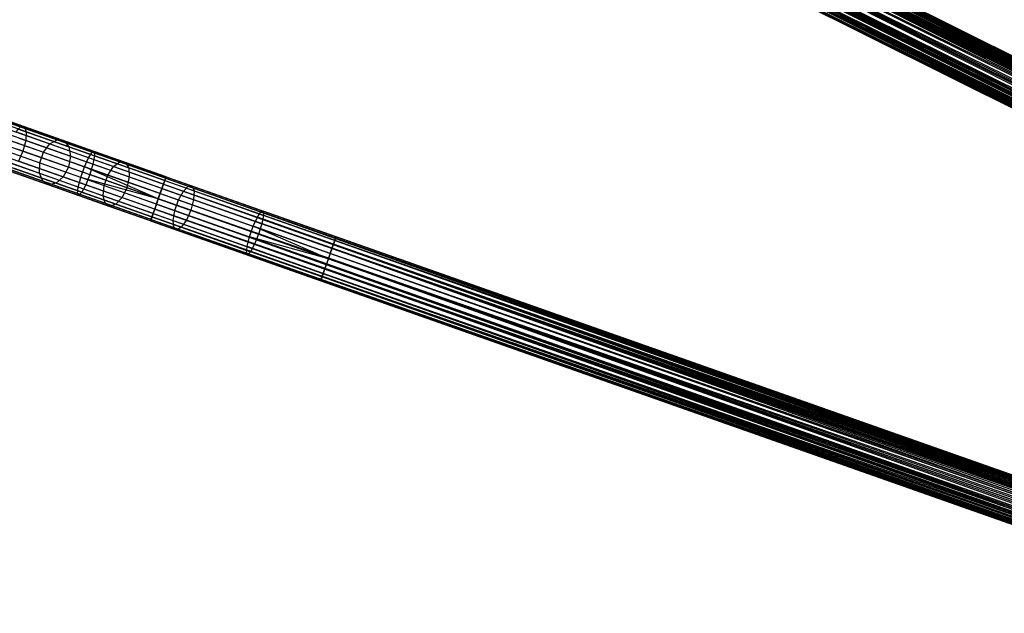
# Model space of a CAD drawing. Extents: x -189 to 189, y -189 to 189.
# Tile 92 of 256: x -165 to -123, y 38 to 64. Entities that reach past the tile are written whole.
import ezdxf

# ---------------------------------------------------------------- set-up
doc = ezdxf.new("R2010")
doc.units = 0
doc.header["$LTSCALE"] = 25.4
doc.layers.get('0').update_dxf_attribs({"linetype": 'CONTINUOUS'})

# ---------------------------------------------------------------- blocks, each defined once
blk = doc.blocks.new('NL2500012474_STL')
at = {"color": 0}
for p, q in [((40.787, 75.673, 178.249), (152.898, 19.848, 178.249)), ((40.787, 75.673, 178.249), (152.898, 19.848, 178.249)), ((40.787, 75.673, 178.249), (152.81, 19.67, 178.385)), ((40.787, 75.673, 178.249), (152.81, 19.67, 178.385)), ((40.787, 75.673, 178.249), (152.709, 19.468, 178.471)), ((40.787, 75.673, 178.249), (152.709, 19.468, 178.471)), ((40.858, 75.816, 176.932), (152.969, 19.991, 176.932)), ((40.858, 75.816, 176.932), (152.969, 19.991, 176.932)), ((40.858, 75.816, 176.932), (153.019, 20.091, 177.145)), ((40.858, 75.816, 176.932), (153.019, 20.091, 177.145)), ((40.858, 75.816, 176.932), (153.045, 20.143, 177.379)), ((40.858, 75.816, 176.932), (153.045, 20.143, 177.379)), ((40.908, 75.916, 177.855), (153.019, 20.091, 177.855)), ((40.908, 75.916, 177.855), (153.019, 20.091, 177.855)), ((40.908, 75.916, 177.855), (152.969, 19.991, 178.068)), ((40.908, 75.916, 177.855), (152.969, 19.991, 178.068)), ((40.908, 75.916, 177.855), (152.898, 19.848, 178.249)), ((40.908, 75.916, 177.855), (152.898, 19.848, 178.249)), ((40.933, 75.968, 177.379), (153.045, 20.143, 177.379)), ((40.933, 75.968, 177.379), (153.045, 20.143, 177.621)), ((40.933, 75.968, 177.379), (153.045, 20.143, 177.379)), ((40.933, 75.968, 177.379), (153.045, 20.143, 177.621)), ((40.933, 75.968, 177.379), (153.019, 20.091, 177.855)), ((40.933, 75.968, 177.379), (153.019, 20.091, 177.855)), ((40.598, 75.293, 178.471), (152.709, 19.468, 178.471)), ((40.598, 75.293, 178.471), (152.709, 19.468, 178.471)), ((40.698, 75.495, 176.615), (152.81, 19.67, 176.615)), ((40.698, 75.495, 176.615), (152.81, 19.67, 176.615)), ((40.698, 75.495, 176.615), (152.898, 19.848, 176.751)), ((40.698, 75.495, 176.615), (152.898, 19.848, 176.751)), ((40.698, 75.495, 176.615), (152.969, 19.991, 176.932)), ((40.698, 75.495, 176.615), (152.969, 19.991, 176.932)), ((40.384, 74.865, 178.471), (152.496, 19.04, 178.471)), ((40.384, 74.865, 178.471), (152.496, 19.04, 178.471)), ((40.384, 74.865, 178.471), (152.396, 18.838, 178.385)), ((40.384, 74.865, 178.471), (152.396, 18.838, 178.385)), ((40.384, 74.865, 178.471), (152.307, 18.661, 178.249)), ((40.384, 74.865, 178.471), (152.307, 18.661, 178.249)), ((152.81, 19.67, 176.615), (40.491, 75.079, 176.5)), ((40.491, 75.079, 178.5), (152.603, 19.254, 178.5)), ((40.491, 75.079, 178.5), (152.603, 19.254, 178.5)), ((152.709, 19.468, 176.529), (40.491, 75.079, 176.5)), ((152.81, 19.67, 176.615), (40.491, 75.079, 176.5)), ((152.709, 19.468, 176.529), (40.491, 75.079, 176.5)), ((152.603, 19.254, 176.5), (40.491, 75.079, 176.5)), ((152.603, 19.254, 176.5), (40.491, 75.079, 176.5)), ((40.195, 74.486, 178.249), (152.307, 18.661, 178.249)), ((40.195, 74.486, 178.249), (152.307, 18.661, 178.249)), ((40.195, 74.486, 178.249), (152.236, 18.517, 178.068)), ((40.195, 74.486, 178.249), (152.236, 18.517, 178.068)), ((40.284, 74.663, 176.615), (152.396, 18.838, 176.615)), ((152.603, 19.254, 176.5), (40.284, 74.663, 176.615)), ((152.603, 19.254, 176.5), (40.284, 74.663, 176.615)), ((152.496, 19.04, 176.529), (40.284, 74.663, 176.615)), ((152.496, 19.04, 176.529), (40.284, 74.663, 176.615)), ((40.284, 74.663, 176.615), (152.396, 18.838, 176.615)), ((40.048, 74.191, 177.379), (152.16, 18.366, 177.621)), ((40.048, 74.191, 177.379), (152.16, 18.366, 177.379)), ((40.048, 74.191, 177.379), (152.16, 18.366, 177.621)), ((152.236, 18.517, 176.932), (40.048, 74.191, 177.379)), ((152.236, 18.517, 176.932), (40.048, 74.191, 177.379)), ((152.186, 18.417, 177.145), (40.048, 74.191, 177.379)), ((152.186, 18.417, 177.145), (40.048, 74.191, 177.379)), ((40.048, 74.191, 177.379), (152.16, 18.366, 177.379)), ((40.074, 74.242, 177.855), (152.236, 18.517, 178.068)), ((40.074, 74.242, 177.855), (152.236, 18.517, 178.068)), ((40.074, 74.242, 177.855), (152.186, 18.417, 177.855)), ((40.074, 74.242, 177.855), (152.186, 18.417, 177.855)), ((40.074, 74.242, 177.855), (152.16, 18.366, 177.621)), ((40.074, 74.242, 177.855), (152.16, 18.366, 177.621)), ((152.396, 18.838, 176.615), (40.124, 74.342, 176.932)), ((152.307, 18.661, 176.751), (40.124, 74.342, 176.932)), ((152.396, 18.838, 176.615), (40.124, 74.342, 176.932)), ((152.307, 18.661, 176.751), (40.124, 74.342, 176.932)), ((152.236, 18.517, 176.932), (40.124, 74.342, 176.932)), ((152.236, 18.517, 176.932), (40.124, 74.342, 176.932)), ((135.623, 28.228, 28.385), (47.743, 72.387, 28.068)), ((135.711, 28.406, 28.249), (47.743, 72.387, 28.068)), ((135.623, 28.228, 28.385), (47.743, 72.387, 28.068)), ((135.711, 28.406, 28.249), (47.743, 72.387, 28.068)), ((135.782, 28.549, 28.068), (47.743, 72.387, 28.068)), ((135.782, 28.549, 28.068), (47.743, 72.387, 28.068)), ((135.858, 28.701, 27.621), (47.793, 72.488, 27.145)), ((135.858, 28.701, 27.621), (47.793, 72.488, 27.145)), ((135.858, 28.701, 27.379), (47.793, 72.488, 27.145)), ((135.832, 28.649, 27.145), (47.793, 72.488, 27.145)), ((135.858, 28.701, 27.379), (47.793, 72.488, 27.145)), ((135.832, 28.649, 27.145), (47.793, 72.488, 27.145)), ((135.782, 28.549, 26.932), (47.793, 72.488, 27.145)), ((135.782, 28.549, 26.932), (47.793, 72.488, 27.145)), ((135.782, 28.549, 28.068), (47.819, 72.539, 27.621)), ((135.832, 28.649, 27.855), (47.819, 72.539, 27.621)), ((135.782, 28.549, 28.068), (47.819, 72.539, 27.621)), ((135.832, 28.649, 27.855), (47.819, 72.539, 27.621)), ((135.858, 28.701, 27.621), (47.819, 72.539, 27.621)), ((135.858, 28.701, 27.621), (47.819, 72.539, 27.621)), ((135.623, 28.228, 26.615), (47.483, 71.865, 26.529)), ((135.623, 28.228, 26.615), (47.483, 71.865, 26.529)), ((135.522, 28.027, 26.529), (47.483, 71.865, 26.529)), ((135.522, 28.027, 26.529), (47.483, 71.865, 26.529)), ((135.416, 27.812, 28.5), (47.584, 72.067, 28.385)), ((135.522, 28.027, 28.471), (47.584, 72.067, 28.385)), ((135.416, 27.812, 28.5), (47.584, 72.067, 28.385)), ((135.522, 28.027, 28.471), (47.584, 72.067, 28.385)), ((135.623, 28.228, 28.385), (47.584, 72.067, 28.385)), ((135.623, 28.228, 28.385), (47.584, 72.067, 28.385)), ((135.782, 28.549, 26.932), (47.672, 72.244, 26.751)), ((135.711, 28.406, 26.751), (47.672, 72.244, 26.751)), ((135.782, 28.549, 26.932), (47.672, 72.244, 26.751)), ((135.711, 28.406, 26.751), (47.672, 72.244, 26.751)), ((135.623, 28.228, 26.615), (47.672, 72.244, 26.751)), ((135.623, 28.228, 26.615), (47.672, 72.244, 26.751)), ((135.309, 27.598, 26.529), (47.27, 71.436, 26.529)), ((135.309, 27.598, 26.529), (47.27, 71.436, 26.529)), ((135.208, 27.396, 26.615), (47.27, 71.436, 26.529)), ((135.208, 27.396, 26.615), (47.27, 71.436, 26.529)), ((47.376, 71.651, 28.5), (135.416, 27.812, 28.5)), ((135.416, 27.812, 26.5), (47.376, 71.651, 26.5)), ((135.416, 27.812, 26.5), (47.376, 71.651, 26.5)), ((135.208, 27.396, 28.385), (47.376, 71.651, 28.5)), ((135.208, 27.396, 28.385), (47.376, 71.651, 28.5)), ((135.309, 27.598, 28.471), (47.376, 71.651, 28.5)), ((135.309, 27.598, 28.471), (47.376, 71.651, 28.5)), ((47.376, 71.651, 28.5), (135.416, 27.812, 28.5)), ((135.208, 27.396, 26.615), (47.081, 71.057, 26.751)), ((135.12, 27.219, 26.751), (47.081, 71.057, 26.751)), ((135.208, 27.396, 26.615), (47.081, 71.057, 26.751)), ((135.12, 27.219, 26.751), (47.081, 71.057, 26.751)), ((135.049, 27.076, 26.932), (47.081, 71.057, 26.751)), ((135.049, 27.076, 26.932), (47.081, 71.057, 26.751)), ((135.049, 27.076, 28.068), (47.169, 71.235, 28.385)), ((135.12, 27.219, 28.249), (47.169, 71.235, 28.385)), ((135.049, 27.076, 28.068), (47.169, 71.235, 28.385)), ((135.12, 27.219, 28.249), (47.169, 71.235, 28.385)), ((135.208, 27.396, 28.385), (47.169, 71.235, 28.385)), ((135.208, 27.396, 28.385), (47.169, 71.235, 28.385)), ((134.999, 26.975, 27.145), (46.934, 70.762, 27.621)), ((134.973, 26.924, 27.379), (46.934, 70.762, 27.621)), ((134.999, 26.975, 27.145), (46.934, 70.762, 27.621)), ((134.973, 26.924, 27.379), (46.934, 70.762, 27.621)), ((134.973, 26.924, 27.621), (46.934, 70.762, 27.621)), ((134.973, 26.924, 27.621), (46.934, 70.762, 27.621)), ((135.049, 27.076, 26.932), (46.96, 70.814, 27.145)), ((135.049, 27.076, 26.932), (46.96, 70.814, 27.145)), ((134.999, 26.975, 27.145), (46.96, 70.814, 27.145)), ((134.999, 26.975, 27.145), (46.96, 70.814, 27.145)), ((134.973, 26.924, 27.621), (47.01, 70.914, 28.068)), ((134.999, 26.975, 27.855), (47.01, 70.914, 28.068)), ((134.973, 26.924, 27.621), (47.01, 70.914, 28.068)), ((134.999, 26.975, 27.855), (47.01, 70.914, 28.068)), ((135.049, 27.076, 28.068), (47.01, 70.914, 28.068)), ((135.049, 27.076, 28.068), (47.01, 70.914, 28.068)), ((26.531, 59.037, 176.769), (23.646, 60.054, 175.439)), ((26.531, 59.037, 176.769), (23.646, 60.054, 175.439)), ((26.695, 59.041, 176.319), (23.877, 60.034, 175.02)), ((26.695, 59.041, 176.319), (23.877, 60.034, 175.02)), ((26.774, 58.833, 175.895), (24.02, 59.803, 174.625)), ((26.774, 58.833, 175.895), (24.02, 59.803, 174.625)), ((26.752, 58.461, 175.595), (24.042, 59.416, 174.346)), ((26.752, 58.461, 175.595), (24.042, 59.416, 174.346)), ((25.756, 59.31, 33.822), (28.095, 58.486, 31.509)), ((25.756, 59.31, 33.822), (28.095, 58.486, 31.509)), ((26.107, 59.248, 34.141), (28.391, 58.443, 31.882)), ((26.107, 59.248, 34.141), (28.391, 58.443, 31.882)), ((23.939, 58.959, 174.245), (26.632, 58.01, 175.486)), ((23.939, 58.959, 174.245), (26.632, 58.01, 175.486)), ((25.39, 59.151, 33.557), (27.774, 58.311, 31.2)), ((25.39, 59.151, 33.557), (27.774, 58.311, 31.2)), ((26.321, 58.823, 177.142), (26.531, 59.037, 176.769)), ((26.321, 58.823, 177.142), (26.531, 59.037, 176.769)), ((29.431, 57.727, 177.97), (26.321, 58.823, 177.142)), ((29.431, 57.727, 177.97), (26.321, 58.823, 177.142)), ((26.363, 58.978, 34.442), (28.596, 58.191, 32.234)), ((26.363, 58.978, 34.442), (28.596, 58.191, 32.234)), ((26.531, 59.037, 176.769), (26.695, 59.041, 176.319)), ((26.531, 59.037, 176.769), (26.695, 59.041, 176.319)), ((29.582, 57.962, 177.581), (26.531, 59.037, 176.769)), ((29.582, 57.962, 177.581), (26.531, 59.037, 176.769)), ((26.695, 59.041, 176.319), (26.774, 58.833, 175.895)), ((29.675, 57.991, 177.113), (26.695, 59.041, 176.319)), ((29.675, 57.991, 177.113), (26.695, 59.041, 176.319)), ((26.695, 59.041, 176.319), (26.774, 58.833, 175.895)), ((26.774, 58.833, 175.895), (26.752, 58.461, 175.595)), ((26.774, 58.833, 175.895), (26.752, 58.461, 175.595)), ((29.687, 57.806, 176.671), (26.774, 58.833, 175.895)), ((29.687, 57.806, 176.671), (26.774, 58.833, 175.895)), ((25.094, 58.806, 33.407), (27.504, 57.957, 31.025)), ((25.094, 58.806, 33.407), (27.504, 57.957, 31.025)), ((29.256, 57.339, 178.189), (26.113, 58.447, 177.352)), ((29.256, 57.339, 178.189), (26.113, 58.447, 177.352)), ((26.466, 58.562, 34.655), (28.662, 57.788, 32.483)), ((26.466, 58.562, 34.655), (28.662, 57.788, 32.483)), ((26.752, 58.461, 175.595), (26.632, 58.01, 175.486)), ((26.752, 58.461, 175.595), (26.632, 58.01, 175.486)), ((29.617, 57.451, 176.358), (26.752, 58.461, 175.595)), ((29.617, 57.451, 176.358), (26.752, 58.461, 175.595)), ((27.774, 58.311, 31.2), (28.095, 58.486, 31.509)), ((27.774, 58.311, 31.2), (28.095, 58.486, 31.509)), ((28.095, 58.486, 31.509), (30.763, 57.546, 29.64)), ((28.095, 58.486, 31.509), (30.763, 57.546, 29.64)), ((28.095, 58.486, 31.509), (28.391, 58.443, 31.882)), ((28.095, 58.486, 31.509), (28.391, 58.443, 31.882)), ((28.391, 58.443, 31.882), (30.997, 57.525, 30.057)), ((28.391, 58.443, 31.882), (30.997, 57.525, 30.057)), ((28.391, 58.443, 31.882), (28.596, 58.191, 32.234)), ((28.391, 58.443, 31.882), (28.596, 58.191, 32.234)), ((24.935, 58.355, 33.407), (27.345, 57.505, 31.025)), ((24.935, 58.355, 33.407), (27.345, 57.505, 31.025)), ((29.097, 56.888, 178.189), (25.953, 57.996, 177.352)), ((29.097, 56.888, 178.189), (25.953, 57.996, 177.352)), ((28.574, 57.326, 32.573), (26.391, 58.095, 34.732)), ((28.574, 57.326, 32.573), (26.391, 58.095, 34.732)), ((26.632, 58.01, 175.486), (26.443, 57.584, 175.595)), ((26.632, 58.01, 175.486), (26.443, 57.584, 175.595)), ((26.632, 58.01, 175.486), (29.48, 57.007, 176.245)), ((26.632, 58.01, 175.486), (29.48, 57.007, 176.245)), ((27.504, 57.957, 31.025), (27.774, 58.311, 31.2)), ((27.504, 57.957, 31.025), (27.774, 58.311, 31.2)), ((27.774, 58.311, 31.2), (30.495, 57.352, 29.295)), ((27.774, 58.311, 31.2), (30.495, 57.352, 29.295)), ((28.596, 58.191, 32.234), (31.143, 57.293, 30.45)), ((28.596, 58.191, 32.234), (31.143, 57.293, 30.45)), ((28.596, 58.191, 32.234), (28.662, 57.788, 32.483)), ((28.596, 58.191, 32.234), (28.662, 57.788, 32.483)), ((29.582, 57.962, 177.581), (29.675, 57.991, 177.113)), ((29.582, 57.962, 177.581), (29.675, 57.991, 177.113)), ((29.675, 57.991, 177.113), (29.687, 57.806, 176.671)), ((32.737, 56.912, 177.379), (29.675, 57.991, 177.113)), ((32.737, 56.912, 177.379), (29.675, 57.991, 177.113)), ((29.675, 57.991, 177.113), (29.687, 57.806, 176.671)), ((24.95, 57.9, 33.557), (27.334, 57.06, 31.2)), ((24.95, 57.9, 33.557), (27.334, 57.06, 31.2)), ((28.99, 56.476, 177.97), (25.88, 57.572, 177.142)), ((28.99, 56.476, 177.97), (25.88, 57.572, 177.142)), ((26.157, 57.685, 34.655), (28.353, 56.911, 32.483)), ((26.157, 57.685, 34.655), (28.353, 56.911, 32.483)), ((29.308, 56.575, 176.358), (26.443, 57.584, 175.595)), ((29.308, 56.575, 176.358), (26.443, 57.584, 175.595)), ((27.345, 57.505, 31.025), (27.504, 57.957, 31.025)), ((27.345, 57.505, 31.025), (27.504, 57.957, 31.025)), ((27.504, 57.957, 31.025), (30.253, 56.988, 29.1)), ((27.504, 57.957, 31.025), (30.253, 56.988, 29.1)), ((28.662, 57.788, 32.483), (28.574, 57.326, 32.573)), ((28.662, 57.788, 32.483), (28.574, 57.326, 32.573)), ((28.662, 57.788, 32.483), (31.168, 56.905, 30.728)), ((28.662, 57.788, 32.483), (31.168, 56.905, 30.728)), ((29.256, 57.339, 178.189), (29.431, 57.727, 177.97)), ((29.256, 57.339, 178.189), (29.431, 57.727, 177.97)), ((29.431, 57.727, 177.97), (29.582, 57.962, 177.581)), ((29.431, 57.727, 177.97), (29.582, 57.962, 177.581)), ((32.627, 56.601, 178.249), (29.431, 57.727, 177.97)), ((32.627, 56.601, 178.249), (29.431, 57.727, 177.97)), ((32.718, 56.857, 177.855), (29.582, 57.962, 177.581)), ((32.718, 56.857, 177.855), (29.582, 57.962, 177.581)), ((29.687, 57.806, 176.671), (29.617, 57.451, 176.358)), ((29.687, 57.806, 176.671), (29.617, 57.451, 176.358)), ((32.681, 56.751, 176.932), (29.687, 57.806, 176.671)), ((32.681, 56.751, 176.932), (29.687, 57.806, 176.671)), ((25.134, 57.547, 33.822), (27.473, 56.723, 31.509)), ((25.134, 57.547, 33.822), (27.473, 56.723, 31.509)), ((25.447, 57.375, 34.141), (27.731, 56.57, 31.882)), ((25.447, 57.375, 34.141), (27.731, 56.57, 31.882)), ((25.816, 57.425, 34.442), (28.049, 56.638, 32.234)), ((25.816, 57.425, 34.442), (28.049, 56.638, 32.234)), ((28.961, 56.198, 177.581), (25.91, 57.274, 176.769)), ((28.961, 56.198, 177.581), (25.91, 57.274, 176.769)), ((29.015, 56.118, 177.113), (26.035, 57.168, 176.319)), ((29.015, 56.118, 177.113), (26.035, 57.168, 176.319)), ((29.14, 56.254, 176.671), (26.227, 57.28, 175.895)), ((29.14, 56.254, 176.671), (26.227, 57.28, 175.895)), ((27.334, 57.06, 31.2), (27.345, 57.505, 31.025)), ((27.334, 57.06, 31.2), (27.345, 57.505, 31.025)), ((27.345, 57.505, 31.025), (30.094, 56.537, 29.1)), ((27.345, 57.505, 31.025), (30.094, 56.537, 29.1)), ((28.574, 57.326, 32.573), (28.353, 56.911, 32.483)), ((28.574, 57.326, 32.573), (28.353, 56.911, 32.483)), ((31.065, 56.448, 30.829), (28.574, 57.326, 32.573)), ((31.065, 56.448, 30.829), (28.574, 57.326, 32.573)), ((29.097, 56.888, 178.189), (29.256, 57.339, 178.189)), ((29.097, 56.888, 178.189), (29.256, 57.339, 178.189)), ((32.407, 55.975, 178.5), (29.256, 57.339, 178.189)), ((32.407, 55.975, 178.5), (29.256, 57.339, 178.189)), ((32.487, 56.201, 178.471), (29.256, 57.339, 178.189)), ((32.487, 56.201, 178.471), (29.256, 57.339, 178.189)), ((29.617, 57.451, 176.358), (29.48, 57.007, 176.245)), ((29.617, 57.451, 176.358), (29.48, 57.007, 176.245)), ((32.561, 56.414, 176.615), (29.617, 57.451, 176.358)), ((32.561, 56.414, 176.615), (29.617, 57.451, 176.358)), ((30.253, 56.988, 29.1), (30.495, 57.352, 29.295)), ((30.253, 56.988, 29.1), (30.495, 57.352, 29.295)), ((30.495, 57.352, 29.295), (30.763, 57.546, 29.64)), ((30.495, 57.352, 29.295), (30.763, 57.546, 29.64)), ((30.495, 57.352, 29.295), (33.475, 56.302, 27.895)), ((30.495, 57.352, 29.295), (33.475, 56.302, 27.895)), ((30.763, 57.546, 29.64), (33.687, 56.516, 28.267)), ((30.763, 57.546, 29.64), (33.687, 56.516, 28.267)), ((30.763, 57.546, 29.64), (30.997, 57.525, 30.057)), ((30.763, 57.546, 29.64), (30.997, 57.525, 30.057)), ((30.997, 57.525, 30.057), (33.853, 56.518, 28.716)), ((30.997, 57.525, 30.057), (33.853, 56.518, 28.716)), ((30.997, 57.525, 30.057), (31.143, 57.293, 30.45)), ((30.997, 57.525, 30.057), (31.143, 57.293, 30.45)), ((31.143, 57.293, 30.45), (33.935, 56.309, 29.139)), ((31.143, 57.293, 30.45), (33.935, 56.309, 29.139)), ((31.143, 57.293, 30.45), (31.168, 56.905, 30.728)), ((31.143, 57.293, 30.45), (31.168, 56.905, 30.728)), ((27.473, 56.723, 31.509), (27.334, 57.06, 31.2)), ((27.334, 57.06, 31.2), (30.054, 56.101, 29.295)), ((27.334, 57.06, 31.2), (30.054, 56.101, 29.295)), ((27.473, 56.723, 31.509), (27.334, 57.06, 31.2)), ((27.731, 56.57, 31.882), (27.473, 56.723, 31.509)), ((27.473, 56.723, 31.509), (30.142, 55.782, 29.64)), ((27.473, 56.723, 31.509), (30.142, 55.782, 29.64)), ((27.731, 56.57, 31.882), (27.473, 56.723, 31.509)), ((28.353, 56.911, 32.483), (28.049, 56.638, 32.234)), ((28.353, 56.911, 32.483), (28.049, 56.638, 32.234)), ((28.353, 56.911, 32.483), (30.859, 56.028, 30.728)), ((28.353, 56.911, 32.483), (30.859, 56.028, 30.728)), ((28.99, 56.476, 177.97), (29.097, 56.888, 178.189)), ((28.99, 56.476, 177.97), (29.097, 56.888, 178.189)), ((32.327, 55.75, 178.471), (29.097, 56.888, 178.189)), ((32.327, 55.75, 178.471), (29.097, 56.888, 178.189)), ((32.407, 55.975, 178.5), (29.097, 56.888, 178.189)), ((32.407, 55.975, 178.5), (29.097, 56.888, 178.189)), ((29.48, 57.007, 176.245), (29.308, 56.575, 176.358)), ((29.48, 57.007, 176.245), (29.308, 56.575, 176.358)), ((32.407, 55.975, 176.5), (29.48, 57.007, 176.245)), ((32.407, 55.975, 176.5), (29.48, 57.007, 176.245)), ((30.094, 56.537, 29.1), (30.253, 56.988, 29.1)), ((30.094, 56.537, 29.1), (30.253, 56.988, 29.1)), ((30.253, 56.988, 29.1), (33.266, 55.926, 27.685)), ((30.253, 56.988, 29.1), (33.266, 55.926, 27.685)), ((31.168, 56.905, 30.728), (31.065, 56.448, 30.829)), ((31.168, 56.905, 30.728), (31.065, 56.448, 30.829)), ((31.168, 56.905, 30.728), (33.914, 55.937, 29.439)), ((31.168, 56.905, 30.728), (33.914, 55.937, 29.439)), ((32.561, 56.414, 176.615), (32.681, 56.751, 176.932)), ((32.561, 56.414, 176.615), (32.681, 56.751, 176.932)), ((32.718, 56.857, 177.855), (32.627, 56.601, 178.249)), ((32.718, 56.857, 177.855), (32.627, 56.601, 178.249)), ((32.681, 56.751, 176.932), (32.737, 56.912, 177.379)), ((32.681, 56.751, 176.932), (32.737, 56.912, 177.379)), ((32.681, 56.751, 176.932), (150.803, 15.127, 176.932)), ((32.681, 56.751, 176.932), (150.803, 15.127, 176.932)), ((32.681, 56.751, 176.932), (150.84, 15.232, 177.145)), ((32.681, 56.751, 176.932), (150.84, 15.232, 177.145)), ((32.681, 56.751, 176.932), (150.859, 15.287, 177.379)), ((32.681, 56.751, 176.932), (150.859, 15.287, 177.379)), ((32.737, 56.912, 177.379), (32.718, 56.857, 177.855)), ((32.737, 56.912, 177.379), (32.718, 56.857, 177.855)), ((32.718, 56.857, 177.855), (150.84, 15.232, 177.855)), ((32.718, 56.857, 177.855), (150.84, 15.232, 177.855)), ((32.718, 56.857, 177.855), (150.803, 15.127, 178.068)), ((32.718, 56.857, 177.855), (150.803, 15.127, 178.068)), ((32.718, 56.857, 177.855), (150.75, 14.976, 178.249)), ((32.718, 56.857, 177.855), (150.75, 14.976, 178.249)), ((32.737, 56.912, 177.379), (150.859, 15.287, 177.379)), ((32.737, 56.912, 177.379), (150.859, 15.287, 177.621)), ((32.737, 56.912, 177.379), (150.859, 15.287, 177.379)), ((32.737, 56.912, 177.379), (150.859, 15.287, 177.621)), ((32.737, 56.912, 177.379), (150.84, 15.232, 177.855)), ((32.737, 56.912, 177.379), (150.84, 15.232, 177.855)), ((28.049, 56.638, 32.234), (27.731, 56.57, 31.882)), ((28.049, 56.638, 32.234), (27.731, 56.57, 31.882)), ((27.731, 56.57, 31.882), (30.337, 55.652, 30.057)), ((27.731, 56.57, 31.882), (30.337, 55.652, 30.057)), ((28.049, 56.638, 32.234), (30.596, 55.741, 30.45)), ((28.049, 56.638, 32.234), (30.596, 55.741, 30.45)), ((28.961, 56.198, 177.581), (28.99, 56.476, 177.97)), ((28.961, 56.198, 177.581), (28.99, 56.476, 177.97)), ((32.187, 55.35, 178.249), (28.99, 56.476, 177.97)), ((32.187, 55.35, 178.249), (28.99, 56.476, 177.97)), ((29.308, 56.575, 176.358), (29.14, 56.254, 176.671)), ((29.308, 56.575, 176.358), (29.14, 56.254, 176.671)), ((32.253, 55.537, 176.615), (29.308, 56.575, 176.358)), ((32.253, 55.537, 176.615), (29.308, 56.575, 176.358)), ((30.054, 56.101, 29.295), (30.094, 56.537, 29.1)), ((30.054, 56.101, 29.295), (30.094, 56.537, 29.1)), ((30.094, 56.537, 29.1), (33.107, 55.475, 27.685)), ((30.094, 56.537, 29.1), (33.107, 55.475, 27.685)), ((31.065, 56.448, 30.829), (30.859, 56.028, 30.728)), ((31.065, 56.448, 30.829), (30.859, 56.028, 30.728)), ((33.795, 55.486, 29.547), (31.065, 56.448, 30.829)), ((33.795, 55.486, 29.547), (31.065, 56.448, 30.829)), ((32.407, 55.975, 176.5), (32.561, 56.414, 176.615)), ((32.407, 55.975, 176.5), (32.561, 56.414, 176.615)), ((32.627, 56.601, 178.249), (32.487, 56.201, 178.471)), ((32.627, 56.601, 178.249), (32.487, 56.201, 178.471)), ((32.561, 56.414, 176.615), (150.684, 14.789, 176.615)), ((32.561, 56.414, 176.615), (150.684, 14.789, 176.615)), ((32.561, 56.414, 176.615), (150.75, 14.976, 176.751)), ((32.561, 56.414, 176.615), (150.75, 14.976, 176.751)), ((32.561, 56.414, 176.615), (150.803, 15.127, 176.932)), ((32.561, 56.414, 176.615), (150.803, 15.127, 176.932)), ((32.627, 56.601, 178.249), (150.75, 14.976, 178.249)), ((32.627, 56.601, 178.249), (150.75, 14.976, 178.249)), ((32.627, 56.601, 178.249), (150.684, 14.789, 178.385)), ((32.627, 56.601, 178.249), (150.684, 14.789, 178.385)), ((32.627, 56.601, 178.249), (150.609, 14.576, 178.471)), ((32.627, 56.601, 178.249), (150.609, 14.576, 178.471)), ((33.266, 55.926, 27.685), (33.475, 56.302, 27.895)), ((33.266, 55.926, 27.685), (33.475, 56.302, 27.895)), ((33.475, 56.302, 27.895), (33.687, 56.516, 28.267)), ((33.475, 56.302, 27.895), (33.687, 56.516, 28.267)), ((33.475, 56.302, 27.895), (36.634, 55.189, 27.039)), ((33.475, 56.302, 27.895), (36.634, 55.189, 27.039)), ((33.687, 56.516, 28.267), (33.853, 56.518, 28.716)), ((33.687, 56.516, 28.267), (33.853, 56.518, 28.716)), ((33.687, 56.516, 28.267), (36.786, 55.424, 27.428)), ((33.687, 56.516, 28.267), (36.786, 55.424, 27.428)), ((33.853, 56.518, 28.716), (36.879, 55.452, 27.896)), ((33.853, 56.518, 28.716), (36.879, 55.452, 27.896)), ((33.853, 56.518, 28.716), (33.935, 56.309, 29.139)), ((33.853, 56.518, 28.716), (33.935, 56.309, 29.139)), ((33.935, 56.309, 29.139), (33.914, 55.937, 29.439)), ((33.935, 56.309, 29.139), (33.914, 55.937, 29.439)), ((33.935, 56.309, 29.139), (36.893, 55.267, 28.338)), ((33.935, 56.309, 29.139), (36.893, 55.267, 28.338)), ((29.015, 56.118, 177.113), (28.961, 56.198, 177.581)), ((32.096, 55.093, 177.855), (28.961, 56.198, 177.581)), ((29.015, 56.118, 177.113), (28.961, 56.198, 177.581)), ((32.096, 55.093, 177.855), (28.961, 56.198, 177.581)), ((29.14, 56.254, 176.671), (29.015, 56.118, 177.113)), ((29.14, 56.254, 176.671), (29.015, 56.118, 177.113)), ((32.077, 55.039, 177.379), (29.015, 56.118, 177.113)), ((32.077, 55.039, 177.379), (29.015, 56.118, 177.113)), ((32.134, 55.199, 176.932), (29.14, 56.254, 176.671)), ((32.134, 55.199, 176.932), (29.14, 56.254, 176.671)), ((30.142, 55.782, 29.64), (30.054, 56.101, 29.295)), ((30.054, 56.101, 29.295), (33.034, 55.051, 27.895)), ((30.054, 56.101, 29.295), (33.034, 55.051, 27.895)), ((30.142, 55.782, 29.64), (30.054, 56.101, 29.295)), ((30.859, 56.028, 30.728), (30.596, 55.741, 30.45)), ((30.859, 56.028, 30.728), (30.596, 55.741, 30.45)), ((30.859, 56.028, 30.728), (33.605, 55.06, 29.439)), ((30.859, 56.028, 30.728), (33.605, 55.06, 29.439)), ((32.253, 55.537, 176.615), (32.407, 55.975, 176.5)), ((32.253, 55.537, 176.615), (32.407, 55.975, 176.5)), ((32.407, 55.975, 178.5), (32.327, 55.75, 178.471)), ((32.407, 55.975, 178.5), (32.327, 55.75, 178.471)), ((32.487, 56.201, 178.471), (32.407, 55.975, 178.5)), ((32.487, 56.201, 178.471), (32.407, 55.975, 178.5)), ((150.684, 14.789, 176.615), (32.407, 55.975, 176.5)), ((32.407, 55.975, 178.5), (150.529, 14.351, 178.5)), ((32.407, 55.975, 178.5), (150.529, 14.351, 178.5)), ((150.609, 14.576, 176.529), (32.407, 55.975, 176.5)), ((150.684, 14.789, 176.615), (32.407, 55.975, 176.5)), ((150.609, 14.576, 176.529), (32.407, 55.975, 176.5)), ((150.529, 14.351, 176.5), (32.407, 55.975, 176.5)), ((150.529, 14.351, 176.5), (32.407, 55.975, 176.5)), ((32.487, 56.201, 178.471), (150.609, 14.576, 178.471)), ((32.487, 56.201, 178.471), (150.609, 14.576, 178.471)), ((33.107, 55.475, 27.685), (33.266, 55.926, 27.685)), ((33.107, 55.475, 27.685), (33.266, 55.926, 27.685)), ((33.266, 55.926, 27.685), (36.458, 54.802, 26.82)), ((33.266, 55.926, 27.685), (36.458, 54.802, 26.82)), ((33.914, 55.937, 29.439), (33.795, 55.486, 29.547)), ((33.914, 55.937, 29.439), (33.795, 55.486, 29.547)), ((33.914, 55.937, 29.439), (36.823, 54.912, 28.651)), ((33.914, 55.937, 29.439), (36.823, 54.912, 28.651)), ((30.337, 55.652, 30.057), (30.142, 55.782, 29.64)), ((30.142, 55.782, 29.64), (33.066, 54.752, 28.267)), ((30.142, 55.782, 29.64), (33.066, 54.752, 28.267)), ((30.337, 55.652, 30.057), (30.142, 55.782, 29.64)), ((30.596, 55.741, 30.45), (30.337, 55.652, 30.057)), ((30.596, 55.741, 30.45), (30.337, 55.652, 30.057)), ((30.337, 55.652, 30.057), (33.193, 54.646, 28.716)), ((30.337, 55.652, 30.057), (33.193, 54.646, 28.716)), ((30.596, 55.741, 30.45), (33.388, 54.757, 29.139)), ((30.596, 55.741, 30.45), (33.388, 54.757, 29.139)), ((32.134, 55.199, 176.932), (32.253, 55.537, 176.615)), ((32.134, 55.199, 176.932), (32.253, 55.537, 176.615)), ((32.327, 55.75, 178.471), (32.187, 55.35, 178.249)), ((32.327, 55.75, 178.471), (32.187, 55.35, 178.249)), ((32.253, 55.537, 176.615), (150.375, 13.912, 176.615)), ((150.529, 14.351, 176.5), (32.253, 55.537, 176.615)), ((150.529, 14.351, 176.5), (32.253, 55.537, 176.615)), ((150.45, 14.125, 176.529), (32.253, 55.537, 176.615)), ((150.45, 14.125, 176.529), (32.253, 55.537, 176.615)), ((32.253, 55.537, 176.615), (150.375, 13.912, 176.615)), ((32.327, 55.75, 178.471), (150.45, 14.125, 178.471)), ((32.327, 55.75, 178.471), (150.45, 14.125, 178.471)), ((32.327, 55.75, 178.471), (150.375, 13.912, 178.385)), ((32.327, 55.75, 178.471), (150.375, 13.912, 178.385)), ((32.327, 55.75, 178.471), (150.309, 13.725, 178.249)), ((32.327, 55.75, 178.471), (150.309, 13.725, 178.249)), ((33.034, 55.051, 27.895), (33.107, 55.475, 27.685)), ((33.034, 55.051, 27.895), (33.107, 55.475, 27.685)), ((33.107, 55.475, 27.685), (36.299, 54.35, 26.82)), ((33.107, 55.475, 27.685), (36.299, 54.35, 26.82)), ((33.795, 55.486, 29.547), (33.605, 55.06, 29.439)), ((33.795, 55.486, 29.547), (33.605, 55.06, 29.439)), ((36.687, 54.467, 28.764), (33.795, 55.486, 29.547)), ((36.687, 54.467, 28.764), (33.795, 55.486, 29.547)), ((32.077, 55.039, 177.379), (32.134, 55.199, 176.932)), ((32.077, 55.039, 177.379), (32.134, 55.199, 176.932)), ((32.096, 55.093, 177.855), (32.077, 55.039, 177.379)), ((32.096, 55.093, 177.855), (32.077, 55.039, 177.379)), ((32.077, 55.039, 177.379), (150.199, 13.414, 177.621)), ((32.077, 55.039, 177.379), (150.199, 13.414, 177.379)), ((32.077, 55.039, 177.379), (150.199, 13.414, 177.621)), ((150.256, 13.574, 176.932), (32.077, 55.039, 177.379)), ((150.256, 13.574, 176.932), (32.077, 55.039, 177.379)), ((150.218, 13.469, 177.145), (32.077, 55.039, 177.379)), ((150.218, 13.469, 177.145), (32.077, 55.039, 177.379)), ((32.077, 55.039, 177.379), (150.199, 13.414, 177.379)), ((32.187, 55.35, 178.249), (32.096, 55.093, 177.855)), ((32.187, 55.35, 178.249), (32.096, 55.093, 177.855)), ((32.096, 55.093, 177.855), (150.256, 13.574, 178.068)), ((32.096, 55.093, 177.855), (150.256, 13.574, 178.068)), ((32.096, 55.093, 177.855), (150.218, 13.469, 177.855)), ((32.096, 55.093, 177.855), (150.218, 13.469, 177.855)), ((32.096, 55.093, 177.855), (150.199, 13.414, 177.621)), ((32.096, 55.093, 177.855), (150.199, 13.414, 177.621)), ((150.375, 13.912, 176.615), (32.134, 55.199, 176.932)), ((150.309, 13.725, 176.751), (32.134, 55.199, 176.932)), ((150.375, 13.912, 176.615), (32.134, 55.199, 176.932)), ((150.309, 13.725, 176.751), (32.134, 55.199, 176.932)), ((150.256, 13.574, 176.932), (32.134, 55.199, 176.932)), ((150.256, 13.574, 176.932), (32.134, 55.199, 176.932)), ((32.187, 55.35, 178.249), (150.309, 13.725, 178.249)), ((32.187, 55.35, 178.249), (150.309, 13.725, 178.249)), ((32.187, 55.35, 178.249), (150.256, 13.574, 178.068)), ((32.187, 55.35, 178.249), (150.256, 13.574, 178.068)), ((33.066, 54.752, 28.267), (33.034, 55.051, 27.895)), ((33.034, 55.051, 27.895), (36.193, 53.938, 27.039)), ((33.034, 55.051, 27.895), (36.193, 53.938, 27.039)), ((33.066, 54.752, 28.267), (33.034, 55.051, 27.895)), ((33.605, 55.06, 29.439), (33.388, 54.757, 29.139)), ((33.605, 55.06, 29.439), (33.388, 54.757, 29.139)), ((33.605, 55.06, 29.439), (36.515, 54.035, 28.651)), ((33.605, 55.06, 29.439), (36.515, 54.035, 28.651)), ((36.458, 54.802, 26.82), (36.634, 55.189, 27.039)), ((36.458, 54.802, 26.82), (36.634, 55.189, 27.039)), ((36.634, 55.189, 27.039), (36.786, 55.424, 27.428)), ((36.634, 55.189, 27.039), (36.786, 55.424, 27.428)), ((39.882, 54.044, 26.751), (36.634, 55.189, 27.039)), ((39.882, 54.044, 26.751), (36.634, 55.189, 27.039)), ((36.786, 55.424, 27.428), (36.879, 55.452, 27.896)), ((36.786, 55.424, 27.428), (36.879, 55.452, 27.896)), ((39.972, 54.301, 27.145), (36.786, 55.424, 27.428)), ((39.972, 54.301, 27.145), (36.786, 55.424, 27.428)), ((36.893, 55.267, 28.338), (36.823, 54.912, 28.651)), ((36.893, 55.267, 28.338), (36.823, 54.912, 28.651)), ((39.992, 54.355, 27.621), (36.879, 55.452, 27.896)), ((36.879, 55.452, 27.896), (36.893, 55.267, 28.338)), ((39.992, 54.355, 27.621), (36.879, 55.452, 27.896)), ((36.879, 55.452, 27.896), (36.893, 55.267, 28.338)), ((39.935, 54.195, 28.068), (36.893, 55.267, 28.338)), ((39.935, 54.195, 28.068), (36.893, 55.267, 28.338)), ((33.193, 54.646, 28.716), (33.066, 54.752, 28.267)), ((33.066, 54.752, 28.267), (36.164, 53.66, 27.428)), ((33.066, 54.752, 28.267), (36.164, 53.66, 27.428)), ((33.193, 54.646, 28.716), (33.066, 54.752, 28.267)), ((33.388, 54.757, 29.139), (33.193, 54.646, 28.716)), ((33.388, 54.757, 29.139), (33.193, 54.646, 28.716)), ((33.193, 54.646, 28.716), (36.219, 53.579, 27.896)), ((33.193, 54.646, 28.716), (36.219, 53.579, 27.896)), ((33.388, 54.757, 29.139), (36.346, 53.715, 28.338)), ((33.388, 54.757, 29.139), (36.346, 53.715, 28.338)), ((36.299, 54.35, 26.82), (36.458, 54.802, 26.82)), ((36.299, 54.35, 26.82), (36.458, 54.802, 26.82)), ((39.741, 53.645, 26.529), (36.458, 54.802, 26.82)), ((39.741, 53.645, 26.529), (36.458, 54.802, 26.82)), ((39.662, 53.419, 26.5), (36.458, 54.802, 26.82)), ((39.662, 53.419, 26.5), (36.458, 54.802, 26.82)), ((36.823, 54.912, 28.651), (36.687, 54.467, 28.764)), ((36.823, 54.912, 28.651), (36.687, 54.467, 28.764)), ((39.816, 53.857, 28.385), (36.823, 54.912, 28.651)), ((39.816, 53.857, 28.385), (36.823, 54.912, 28.651)), ((36.193, 53.938, 27.039), (36.299, 54.35, 26.82)), ((36.193, 53.938, 27.039), (36.299, 54.35, 26.82)), ((39.662, 53.419, 26.5), (36.299, 54.35, 26.82)), ((39.662, 53.419, 26.5), (36.299, 54.35, 26.82)), ((39.582, 53.193, 26.529), (36.299, 54.35, 26.82)), ((39.582, 53.193, 26.529), (36.299, 54.35, 26.82)), ((36.687, 54.467, 28.764), (36.515, 54.035, 28.651)), ((36.687, 54.467, 28.764), (36.515, 54.035, 28.651)), ((39.662, 53.419, 28.5), (36.687, 54.467, 28.764)), ((39.662, 53.419, 28.5), (36.687, 54.467, 28.764)), ((39.972, 54.301, 27.145), (39.882, 54.044, 26.751)), ((39.972, 54.301, 27.145), (39.882, 54.044, 26.751)), ((39.935, 54.195, 28.068), (39.992, 54.355, 27.621)), ((39.935, 54.195, 28.068), (39.992, 54.355, 27.621)), ((39.992, 54.355, 27.621), (39.972, 54.301, 27.145)), ((39.992, 54.355, 27.621), (39.972, 54.301, 27.145)), ((132.751, 21.668, 27.621), (39.972, 54.301, 27.145)), ((132.751, 21.668, 27.621), (39.972, 54.301, 27.145)), ((132.751, 21.668, 27.379), (39.972, 54.301, 27.145)), ((132.731, 21.614, 27.145), (39.972, 54.301, 27.145)), ((132.751, 21.668, 27.379), (39.972, 54.301, 27.145)), ((132.731, 21.614, 27.145), (39.972, 54.301, 27.145)), ((132.694, 21.508, 26.932), (39.972, 54.301, 27.145)), ((132.694, 21.508, 26.932), (39.972, 54.301, 27.145)), ((132.694, 21.508, 28.068), (39.992, 54.355, 27.621)), ((132.731, 21.614, 27.855), (39.992, 54.355, 27.621)), ((132.694, 21.508, 28.068), (39.992, 54.355, 27.621)), ((132.731, 21.614, 27.855), (39.992, 54.355, 27.621)), ((132.751, 21.668, 27.621), (39.992, 54.355, 27.621)), ((132.751, 21.668, 27.621), (39.992, 54.355, 27.621)), ((36.164, 53.66, 27.428), (36.193, 53.938, 27.039)), ((36.164, 53.66, 27.428), (36.193, 53.938, 27.039)), ((39.441, 52.793, 26.751), (36.193, 53.938, 27.039)), ((39.441, 52.793, 26.751), (36.193, 53.938, 27.039)), ((36.515, 54.035, 28.651), (36.346, 53.715, 28.338)), ((36.515, 54.035, 28.651), (36.346, 53.715, 28.338)), ((39.507, 52.981, 28.385), (36.515, 54.035, 28.651)), ((39.507, 52.981, 28.385), (36.515, 54.035, 28.651)), ((39.662, 53.419, 28.5), (39.816, 53.857, 28.385)), ((39.662, 53.419, 28.5), (39.816, 53.857, 28.385)), ((39.882, 54.044, 26.751), (39.741, 53.645, 26.529)), ((39.882, 54.044, 26.751), (39.741, 53.645, 26.529)), ((39.816, 53.857, 28.385), (39.935, 54.195, 28.068)), ((39.816, 53.857, 28.385), (39.935, 54.195, 28.068)), ((132.421, 20.732, 28.5), (39.816, 53.857, 28.385)), ((132.5, 20.958, 28.471), (39.816, 53.857, 28.385)), ((132.421, 20.732, 28.5), (39.816, 53.857, 28.385)), ((132.5, 20.958, 28.471), (39.816, 53.857, 28.385)), ((132.575, 21.17, 28.385), (39.816, 53.857, 28.385)), ((132.575, 21.17, 28.385), (39.816, 53.857, 28.385)), ((132.694, 21.508, 26.932), (39.882, 54.044, 26.751)), ((132.641, 21.357, 26.751), (39.882, 54.044, 26.751)), ((132.694, 21.508, 26.932), (39.882, 54.044, 26.751)), ((132.641, 21.357, 26.751), (39.882, 54.044, 26.751)), ((132.575, 21.17, 26.615), (39.882, 54.044, 26.751)), ((132.575, 21.17, 26.615), (39.882, 54.044, 26.751)), ((132.575, 21.17, 28.385), (39.935, 54.195, 28.068)), ((132.641, 21.357, 28.249), (39.935, 54.195, 28.068)), ((132.575, 21.17, 28.385), (39.935, 54.195, 28.068)), ((132.641, 21.357, 28.249), (39.935, 54.195, 28.068)), ((132.694, 21.508, 28.068), (39.935, 54.195, 28.068)), ((132.694, 21.508, 28.068), (39.935, 54.195, 28.068)), ((39.351, 52.537, 27.145), (36.164, 53.66, 27.428)), ((39.351, 52.537, 27.145), (36.164, 53.66, 27.428)), ((36.219, 53.579, 27.896), (36.164, 53.66, 27.428)), ((36.219, 53.579, 27.896), (36.164, 53.66, 27.428)), ((36.346, 53.715, 28.338), (36.219, 53.579, 27.896)), ((36.346, 53.715, 28.338), (36.219, 53.579, 27.896)), ((39.332, 52.483, 27.621), (36.219, 53.579, 27.896)), ((39.332, 52.483, 27.621), (36.219, 53.579, 27.896)), ((39.388, 52.643, 28.068), (36.346, 53.715, 28.338)), ((39.388, 52.643, 28.068), (36.346, 53.715, 28.338)), ((39.507, 52.981, 28.385), (39.662, 53.419, 28.5)), ((39.507, 52.981, 28.385), (39.662, 53.419, 28.5)), ((39.662, 53.419, 26.5), (39.582, 53.193, 26.529)), ((39.662, 53.419, 26.5), (39.582, 53.193, 26.529)), ((39.741, 53.645, 26.529), (39.662, 53.419, 26.5)), ((39.741, 53.645, 26.529), (39.662, 53.419, 26.5)), ((39.662, 53.419, 28.5), (132.421, 20.732, 28.5)), ((132.421, 20.732, 26.5), (39.662, 53.419, 26.5)), ((132.421, 20.732, 26.5), (39.662, 53.419, 26.5)), ((132.266, 20.294, 28.385), (39.662, 53.419, 28.5)), ((132.266, 20.294, 28.385), (39.662, 53.419, 28.5)), ((132.341, 20.506, 28.471), (39.662, 53.419, 28.5)), ((132.341, 20.506, 28.471), (39.662, 53.419, 28.5)), ((39.662, 53.419, 28.5), (132.421, 20.732, 28.5)), ((132.575, 21.17, 26.615), (39.741, 53.645, 26.529)), ((132.575, 21.17, 26.615), (39.741, 53.645, 26.529)), ((132.5, 20.958, 26.529), (39.741, 53.645, 26.529)), ((132.5, 20.958, 26.529), (39.741, 53.645, 26.529)), ((39.388, 52.643, 28.068), (39.507, 52.981, 28.385)), ((39.388, 52.643, 28.068), (39.507, 52.981, 28.385)), ((39.582, 53.193, 26.529), (39.441, 52.793, 26.751)), ((39.582, 53.193, 26.529), (39.441, 52.793, 26.751)), ((132.147, 19.956, 28.068), (39.507, 52.981, 28.385)), ((132.2, 20.106, 28.249), (39.507, 52.981, 28.385)), ((132.147, 19.956, 28.068), (39.507, 52.981, 28.385)), ((132.2, 20.106, 28.249), (39.507, 52.981, 28.385)), ((132.266, 20.294, 28.385), (39.507, 52.981, 28.385)), ((132.266, 20.294, 28.385), (39.507, 52.981, 28.385)), ((132.341, 20.506, 26.529), (39.582, 53.193, 26.529)), ((132.341, 20.506, 26.529), (39.582, 53.193, 26.529)), ((132.266, 20.294, 26.615), (39.582, 53.193, 26.529)), ((132.266, 20.294, 26.615), (39.582, 53.193, 26.529)), ((39.332, 52.483, 27.621), (39.388, 52.643, 28.068)), ((39.332, 52.483, 27.621), (39.388, 52.643, 28.068)), ((39.351, 52.537, 27.145), (39.332, 52.483, 27.621)), ((39.351, 52.537, 27.145), (39.332, 52.483, 27.621)), ((39.441, 52.793, 26.751), (39.351, 52.537, 27.145)), ((39.441, 52.793, 26.751), (39.351, 52.537, 27.145)), ((132.147, 19.956, 26.932), (39.351, 52.537, 27.145)), ((132.147, 19.956, 26.932), (39.351, 52.537, 27.145)), ((132.11, 19.85, 27.145), (39.351, 52.537, 27.145)), ((132.11, 19.85, 27.145), (39.351, 52.537, 27.145)), ((132.091, 19.796, 27.621), (39.388, 52.643, 28.068)), ((132.11, 19.85, 27.855), (39.388, 52.643, 28.068)), ((132.091, 19.796, 27.621), (39.388, 52.643, 28.068)), ((132.11, 19.85, 27.855), (39.388, 52.643, 28.068)), ((132.147, 19.956, 28.068), (39.388, 52.643, 28.068)), ((132.147, 19.956, 28.068), (39.388, 52.643, 28.068)), ((132.266, 20.294, 26.615), (39.441, 52.793, 26.751)), ((132.2, 20.106, 26.751), (39.441, 52.793, 26.751)), ((132.266, 20.294, 26.615), (39.441, 52.793, 26.751)), ((132.2, 20.106, 26.751), (39.441, 52.793, 26.751)), ((132.147, 19.956, 26.932), (39.441, 52.793, 26.751)), ((132.147, 19.956, 26.932), (39.441, 52.793, 26.751)), ((132.11, 19.85, 27.145), (39.332, 52.483, 27.621)), ((132.091, 19.796, 27.379), (39.332, 52.483, 27.621)), ((132.11, 19.85, 27.145), (39.332, 52.483, 27.621)), ((132.091, 19.796, 27.379), (39.332, 52.483, 27.621)), ((132.091, 19.796, 27.621), (39.332, 52.483, 27.621)), ((132.091, 19.796, 27.621), (39.332, 52.483, 27.621))]:
    blk.add_line(p, q, dxfattribs=at)

msp = doc.modelspace()

# ---------------------------------------------------------------- block references
at = {"color": 0}
msp.add_blockref('NL2500012474_STL', (-191.311, -0.058, -1716.743), dxfattribs=at)

doc.saveas('drawing.dxf')
